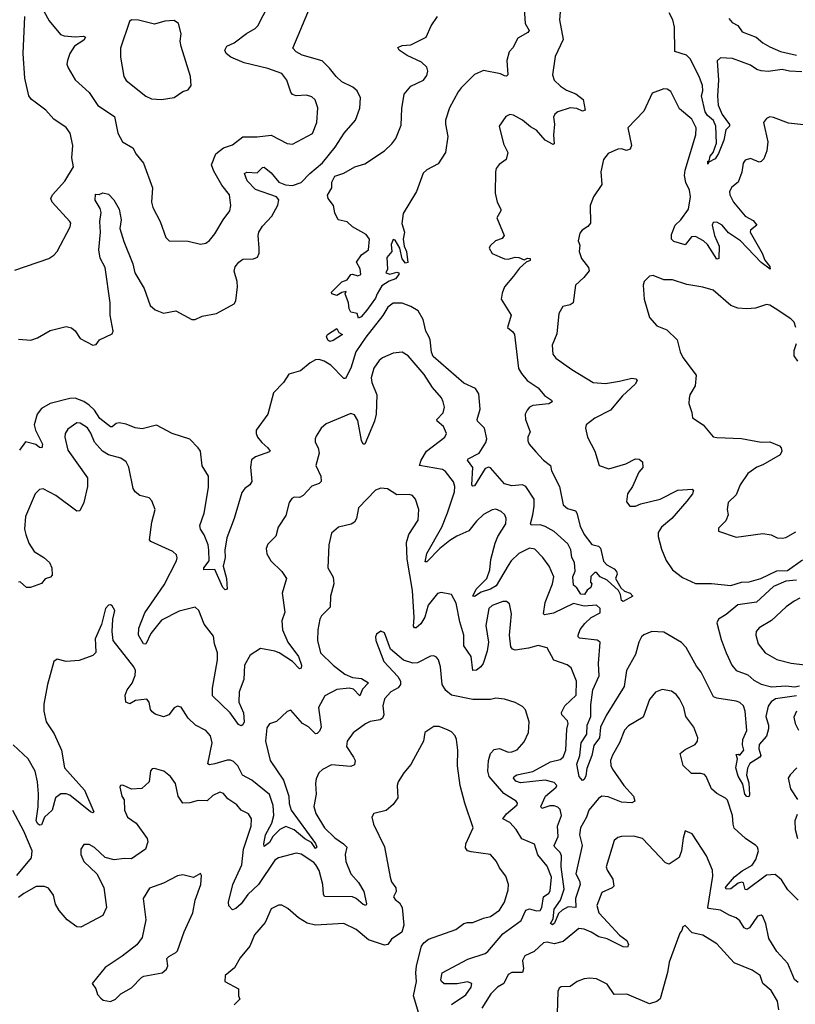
# Model space of a CAD drawing. Extents: x 2293139 to 2515392, y 824115 to 1006937.
# Tile 223 of 256: x 2341782 to 2346169, y 968307 to 973877. Entities that reach past the tile are written whole.
import ezdxf

# ---------------------------------------------------------------- set-up
doc = ezdxf.new("R2010")
doc.units = 0

msp = doc.modelspace()

# ---------------------------------------------------------------- linework, layer by layer
at = {"layer": '0CON10XD'}
for points in [[(2341919.6, 973925), (2341949.3, 973869.3), (2342013, 973793), (2342034.3, 973784.3), (2342095, 973780), (2342143.9, 973783.9), (2342155, 973777.5), (2342145, 973760), (2342092.6, 973727.4), (2342065.7, 973685), (2342052, 973645), (2342049.2, 973625), (2342055.8, 973605), (2342096.7, 973536.7), (2342174.2, 973464.2), (2342225, 973391.5), (2342319.2, 973329.2), (2342338, 973235), (2342364, 973185), (2342421.4, 973151.4), (2342440.8, 973115), (2342483.1, 973065), (2342533.1, 972925), (2342528.1, 972845), (2342534.4, 972815), (2342575.8, 972735), (2342608.8, 972645), (2342627.5, 972625), (2342735, 972623.8), (2342805, 972606.2), (2342835, 972612), (2342855, 972627.5), (2342885, 972665.7), (2342932.1, 972745), (2342971.1, 972795), (2342976.2, 972825), (2342969.1, 972885), (2342925, 972941.1), (2342880.7, 973019.3), (2342867.9, 973055), (2342892.4, 973117.6), (2342935, 973150.9), (2342985, 973169.4), (2343045, 973214.4), (2343125, 973213.8), (2343205, 973222.9), (2343295, 973175.7), (2343325, 973171.9), (2343437.4, 973232.6), (2343462.7, 973295), (2343468.7, 973378.7), (2343452.6, 973422.6), (2343435, 973440.8), (2343405, 973450), (2343345, 973445.8), (2343325, 973453.3), (2343315, 973467.5), (2343293.1, 973535), (2343265, 973572.9), (2343185, 973601.2), (2343052, 973632), (2342975.8, 973665), (2342950, 973685), (2342943.3, 973705), (2342953.2, 973726.8), (2342995, 973745.5), (2343065, 973797.8), (2343114.1, 973825.9), (2343128.2, 973841.8), (2343218.5, 974015)], [(2341775, 972070), (2341845, 972064.4), (2341883.6, 972076.4), (2341955, 972117.5), (2342045, 972141.2), (2342075, 972133.8), (2342095, 972116.7), (2342125, 972073.8), (2342195, 972036.2), (2342215, 972040), (2342234, 972066), (2342305, 972100), (2342310, 972115), (2342294.5, 972205), (2342294.6, 972275), (2342265.3, 972475), (2342237.1, 972527.1), (2342229.6, 972575), (2342240, 972675), (2342235.9, 972734.1), (2342242.9, 972785), (2342237.6, 972807.6), (2342209.2, 972855), (2342210, 972890), (2342231.7, 972888.3), (2342252.5, 972897.5), (2342285, 972890), (2342315, 972856.7), (2342345.6, 972805), (2342356.1, 972745), (2342348.6, 972695), (2342371.1, 972621.1), (2342421.2, 972495), (2342433.8, 972445), (2342486.5, 972355), (2342519.3, 972259.3), (2342548, 972235), (2342595, 972217.1), (2342665, 972230), (2342755, 972180), (2342775, 972181.2), (2342815, 972200), (2342895, 972213.8), (2342995, 972270), (2343004.4, 972285.6), (2343014.4, 972365), (2343012.9, 972395), (2342995.9, 972454.1), (2343000.9, 972479.1), (2343021.2, 972505), (2343045, 972522), (2343105, 972524.2), (2343126.9, 972533.1), (2343137.5, 972555), (2343137.1, 972585), (2343131.1, 972655), (2343135.5, 972675), (2343155, 972707.9), (2343209.1, 972765), (2343241.8, 972828.2), (2343247.9, 972857.9), (2343234.3, 972875), (2343115, 972915.5), (2343068.2, 972965), (2343053.2, 973006.8), (2343066.9, 973013.1), (2343125, 973010.8), (2343155, 973041.2), (2343165, 973042), (2343205, 973010.8), (2343247.1, 972957.1), (2343285, 972941.9), (2343325, 972937.8), (2343375, 972956.2), (2343423.3, 973006.7), (2343495, 973067.7), (2343566.4, 973155), (2343616.7, 973235), (2343681.7, 973308.3), (2343705.8, 973375.8), (2343709.2, 973435), (2343690, 973475), (2343666.2, 973495), (2343605, 973524.4), (2343572.9, 973555), (2343535, 973602.9), (2343492.9, 973642.9), (2343379.2, 973675), (2343345.8, 973695), (2343326.7, 973715), (2343427.3, 973952.7)], [(2344634.1, 973965.9), (2344641.2, 973855), (2344664, 973815), (2344656.2, 973803.8), (2344598.6, 973771.4), (2344571.9, 973718.1), (2344550.8, 973695), (2344537.1, 973645), (2344542.5, 973565), (2344535, 973557.5), (2344525, 973558.8), (2344500.9, 973570.9), (2344405, 973588.6), (2344354, 973566), (2344279.6, 973490.4), (2344261.5, 973468.5), (2344212.8, 973377.2), (2344191.3, 973308.7), (2344190, 973285), (2344204.2, 973215), (2344191.2, 973125), (2344148.6, 973061.4), (2344085, 973027.1), (2344065, 973008.8), (2344025.7, 972904.3), (2343950.3, 972779.7), (2343942.7, 972722.7), (2343958, 972675), (2343951.9, 972635), (2343956, 972595), (2343970.6, 972565), (2343976.6, 972503.4), (2343965, 972498.8), (2343944.6, 972524.6), (2343931.2, 972585), (2343905, 972630), (2343895, 972632.5), (2343883.8, 972605), (2343887.5, 972565), (2343858.8, 972531.2), (2343862.5, 972465), (2343852.5, 972445), (2343875, 972437.5), (2343915, 972449.2), (2343926.7, 972445), (2343926.7, 972435), (2343908.5, 972411.5), (2343871.7, 972398.3), (2343829.6, 972370.4), (2343804.6, 972325.4), (2343795, 972301.1), (2343745, 972233.6), (2343713.3, 972195), (2343698.3, 972188.3), (2343690, 972215), (2343655, 972222.5), (2343645, 972240), (2343642.5, 972275), (2343622.5, 972325), (2343628.3, 972338.3), (2343605, 972333.3), (2343575, 972316), (2343546.7, 972325), (2343546.2, 972335), (2343575, 972366), (2343605, 972393.1), (2343635, 972404.4), (2343655, 972434.2), (2343665, 972437.5), (2343695, 972427.1), (2343710.8, 972435), (2343707.3, 972467.3), (2343686.7, 972505), (2343715, 972545.7), (2343755.7, 972575), (2343760, 972635), (2343742.2, 972662.2), (2343665, 972704.2), (2343635, 972733.3), (2343582.5, 972745), (2343563.6, 972783.6), (2343557.5, 972825), (2343526.7, 972865), (2343523.6, 972883.6), (2343546.7, 972925), (2343546.7, 972956.7), (2343565, 972991.2), (2343615, 973009.2), (2343677.5, 973045), (2343735, 973060.8), (2343845, 973134.2), (2343886, 973175), (2343908.6, 973205), (2343939.5, 973280.5), (2343943.6, 973375), (2343956, 973455), (2343995, 973501.2), (2344066.9, 973535), (2344085, 973560), (2344090.4, 973585), (2344085, 973607.1), (2344055, 973636.9), (2343973.6, 973673.6), (2343928.8, 973705), (2343921.2, 973718.8), (2343945, 973730.8), (2343995, 973734), (2344081.7, 973778.3), (2344108.6, 973841.4), (2344144.5, 973895)], [(2344842.5, 973965), (2344835.5, 973875), (2344856.4, 973765), (2344811.1, 973668.9), (2344796, 973565), (2344805.7, 973535), (2344840.7, 973500.7), (2344875, 973477.1), (2344928, 973458), (2344968.6, 973425), (2344979.4, 973365), (2344965, 973358.9), (2344933.3, 973373.3), (2344895, 973377.9), (2344825, 973354.4), (2344808, 973342), (2344801.5, 973325), (2344807.1, 973285), (2344801.8, 973225), (2344805.6, 973175), (2344798.9, 973171.1), (2344754.8, 973194.8), (2344705, 973252.3), (2344671, 973271), (2344625, 973308.9), (2344575, 973335.8), (2344555, 973340), (2344530.8, 973329.2), (2344494, 973275), (2344518.1, 973175), (2344542, 973125), (2344533.8, 973085), (2344493, 973057), (2344476.2, 973035), (2344472.5, 973015), (2344471.9, 972895), (2344482.9, 972845), (2344504, 972805), (2344504, 972795), (2344480, 972755), (2344522.5, 972655), (2344510.7, 972639.3), (2344473.3, 972625), (2344442.3, 972597.7), (2344436.7, 972585), (2344454.5, 972554.5), (2344525, 972522.9), (2344545, 972521.4), (2344585, 972532.9), (2344605, 972531.4), (2344635, 972518.8), (2344655, 972527.1), (2344670, 972525), (2344668.8, 972515), (2344645.8, 972504.2), (2344609.2, 972470.8), (2344574.4, 972425), (2344524.6, 972365.4), (2344510.3, 972329.7), (2344506, 972295), (2344561.2, 972205), (2344540.8, 972135), (2344571.7, 972111.7), (2344580.6, 972095), (2344604, 971904), (2344619.5, 971875), (2344652.9, 971835), (2344714.2, 971794.2), (2344750.7, 971750.7), (2344790.8, 971725), (2344794.3, 971715), (2344775, 971703.1), (2344685, 971694.4), (2344665.4, 971684.6), (2344651.6, 971668.4), (2344640.4, 971645), (2344642.5, 971615), (2344669.4, 971545), (2344655.7, 971515), (2344655.7, 971495), (2344664.2, 971475), (2344701.1, 971431.1), (2344744.6, 971384.6), (2344783.8, 971355), (2344789.2, 971325), (2344835.4, 971235.4), (2344855, 971132), (2344880.5, 971110.5), (2344925, 971097.5), (2344933.5, 971085), (2344952.4, 971012.4), (2344974.7, 970964.7), (2345017.7, 970907.7), (2345055, 970898.1), (2345067.7, 970887.7), (2345083.6, 970813.6), (2345103.3, 970793.3), (2345145, 970770.9), (2345158.2, 970755), (2345160.8, 970739.2), (2345152, 970715), (2345182.4, 970662.4), (2345203.4, 970643.4), (2345235, 970632.9), (2345250, 970615), (2345195, 970584.4), (2345185, 970591.2), (2345180.9, 970625), (2345168, 970648), (2345105.3, 970705.3), (2345065.6, 970725.6), (2345045, 970750), (2345035, 970750), (2345013, 970727), (2345010, 970695), (2345017.5, 970685), (2345012.5, 970665), (2344990.7, 970649.3), (2344975.7, 970624.3), (2344955, 970626.7), (2344932.5, 970662.5), (2344915, 970677.5), (2344910.5, 970725), (2344922.9, 970757.1), (2344920, 970805), (2344904.7, 970835), (2344898.4, 970878.4), (2344881.5, 970911.5), (2344805, 970981.8), (2344755, 971010.2), (2344725, 971018.7), (2344675, 971017.5), (2344670.5, 971025), (2344684, 971076)], [(2341869.2, 973409.2), (2341848.1, 973425), (2341834.5, 973445), (2341811.2, 973545), (2341801.1, 973685), (2341811.9, 973895)], [(2346205, 973581.3), (2346135, 973584.5), (2346095, 973594.6), (2346015, 973583.9), (2345975, 973586.9), (2345950.8, 973595), (2345915, 973619.2), (2345813.9, 973656.1), (2345745, 973660), (2345727.1, 973642.9), (2345734.7, 973535), (2345727.8, 973445), (2345732.9, 973392.9), (2345755, 973341.1), (2345797.1, 973282.9), (2345796.2, 973275), (2345775, 973254.2), (2345764.7, 973195), (2345735, 973120), (2345715, 973088.6), (2345680, 973070), (2345675, 973060), (2345675, 973076.2), (2345681.7, 973078.3), (2345687.5, 973105), (2345703.9, 973126.1), (2345722.7, 973177.3), (2345720.2, 973275), (2345705.7, 973305.7), (2345671.4, 973335), (2345659.1, 973355), (2345638, 973445), (2345646.6, 973475), (2345643.3, 973505), (2345625.7, 973555), (2345574.8, 973654.8), (2345554.2, 973675), (2345487.5, 973697.5), (2345486.2, 973833.8), (2345476.2, 973875), (2345455, 973915.6)], [(2342585, 973424.2), (2342655, 973436), (2342705, 973470), (2342735, 973480), (2342751.2, 973505), (2342747.5, 973555), (2342695.8, 973725), (2342690, 973755), (2342695.8, 973795.8), (2342680, 973855), (2342655, 973872.5), (2342602.3, 973867.7), (2342545, 973852), (2342455, 973874.2), (2342414.2, 973875.8), (2342403.3, 973866.7), (2342351.9, 973715), (2342351.4, 973665), (2342370.8, 973555), (2342385, 973532), (2342495, 973444.2), (2342528.3, 973428.3), (2342585, 973424.2)], [(2345792.8, 973882.8), (2345810.9, 973860.9), (2345843.3, 973843.3), (2345868, 973808), (2345947.3, 973777.3), (2345984.4, 973745), (2346025, 973722.2), (2346085, 973697.1), (2346176, 973676)], [(2346215, 973281.9), (2346130.9, 973290.9), (2346045, 973324), (2346025, 973326.2), (2346005, 973316.7), (2345988.8, 973295), (2346012.9, 973185), (2346007.5, 973135), (2345990.6, 973089.4), (2345976.3, 973073.7), (2345965, 973070.6), (2345915, 973091.4), (2345885, 973081.2), (2345874.2, 973065), (2345866.8, 973013.2), (2345845, 972956.7), (2345810.2, 972929.8), (2345797.1, 972905), (2345799.4, 972885), (2345819.5, 972845), (2345884.5, 972765), (2345930.2, 972740.2), (2345950.6, 972715), (2345915, 972686.7), (2345912.9, 972675), (2345982, 972555), (2345996.2, 972516.2), (2346025, 972480.8), (2346026.7, 972465), (2345975, 972502.9), (2345859.7, 972625), (2345790.4, 972670.4), (2345755, 972713.3), (2345725, 972730.6), (2345705, 972730), (2345698.1, 972715), (2345711.6, 972655), (2345737.5, 972595), (2345736.2, 972525), (2345725, 972522.2), (2345672.3, 972605), (2345650, 972625), (2345605, 972649.4), (2345580.9, 972649.1), (2345545, 972603.8), (2345482.6, 972622.6), (2345467.8, 972635), (2345469.3, 972660.7), (2345490, 972715), (2345522.1, 972745), (2345564, 972805), (2345576.5, 972875), (2345571.3, 972911.3), (2345549.5, 972955), (2345541.8, 972995), (2345545.4, 973025), (2345605.5, 973225), (2345607.3, 973265), (2345583.1, 973313.1), (2345512.9, 973372.9), (2345465, 973471.2), (2345445, 973484), (2345424.3, 973485.7), (2345358.3, 973461.7), (2345311.4, 973358.6), (2345221.2, 973265), (2345242.5, 973165), (2345235.7, 973144.3), (2345215, 973137.1), (2345185, 973145.5), (2345165, 973144), (2345109.5, 973120.5), (2345084, 973085), (2345069.2, 973015), (2345074.3, 972945), (2345027.5, 972875), (2345008.6, 972825), (2345010, 972725), (2344995, 972706.2), (2344963.3, 972685), (2344950.5, 972669.5), (2344940, 972625), (2344950.7, 972600.7), (2344946.2, 972565), (2344958.8, 972525), (2344999.2, 972475), (2345002, 972455), (2344972.6, 972417.4), (2344925.5, 972374.5), (2344912, 972275), (2344896.4, 972263.6), (2344853.3, 972255), (2344830.8, 972215), (2344820.3, 972099.7), (2344793.1, 972035), (2344797.1, 971985), (2344815, 971962.5), (2344905, 971897.1), (2345025, 971824.5), (2345095, 971818.5), (2345175, 971830.8), (2345245, 971849.4), (2345267.5, 971845), (2345273.8, 971835), (2345262.5, 971815), (2345190.9, 971749.1), (2345123.1, 971666.9), (2345035, 971623.1), (2344986.7, 971585), (2344982, 971565), (2344992.9, 971515), (2345034.5, 971435), (2345060, 971355), (2345115, 971336), (2345210, 971365), (2345265, 971392.9), (2345285, 971390), (2345303.8, 971375), (2345305.9, 971344.1), (2345283.2, 971316.8), (2345248.1, 971235), (2345220.6, 971195), (2345215, 971150), (2345232.5, 971125), (2345265, 971124.2), (2345295, 971137.1), (2345405, 971164.5), (2345505, 971214.3), (2345585, 971220), (2345592.5, 971215), (2345587.1, 971195), (2345555, 971152.9), (2345471.2, 971055), (2345411.1, 971005), (2345393.3, 970975), (2345392.6, 970952.6), (2345411.4, 970881.4), (2345438.1, 970818.1), (2345475, 970764.4), (2345531.1, 970721.1), (2345605, 970686.9), (2345695, 970687.5), (2345805, 970676.2), (2345865, 970695.6), (2345907, 970697), (2345974, 970715), (2346065, 970758.7), (2346125, 970760.9), (2346208.9, 970821.1)], [(2341755, 972460), (2341946.7, 972525), (2341975, 972543.8), (2341994.3, 972565.7), (2342068, 972705), (2342072, 972725), (2342066, 972735), (2341965.6, 972845), (2341958.9, 972865), (2341967.8, 972885), (2342037.7, 972962.3), (2342086.1, 973045), (2342076.9, 973095), (2342082.8, 973165), (2342066.9, 973235), (2342045, 973266.5), (2341975, 973312.9), (2341930, 973365), (2341869.2, 973409.2)], [(2346171.5, 972135), (2346162.7, 972165), (2346143.3, 972185), (2346055, 972243.5), (2346025, 972262.2), (2346005, 972265.8), (2345944.5, 972245.5), (2345895, 972240), (2345843.3, 972245), (2345805, 972260), (2345705, 972345.6), (2345645, 972362.9), (2345555, 972378.1), (2345475, 972404.2), (2345425, 972405.8), (2345365, 972428.8), (2345345, 972426), (2345314.2, 972395), (2345308.6, 972375), (2345314, 972295), (2345345, 972192.5), (2345385, 972144), (2345442.3, 972122.3), (2345501.2, 972065), (2345517.7, 971997.7), (2345532.5, 971965), (2345607.5, 971865), (2345602.2, 971805), (2345572.9, 971755), (2345568, 971735), (2345566.2, 971705), (2345583.8, 971655), (2345586.7, 971625), (2345647.5, 971585), (2345705, 971517.5), (2345725, 971513.3), (2345865, 971507.5), (2345975, 971485.7), (2346025, 971489.2), (2346080, 971465), (2346088.8, 971455), (2346092, 971435), (2346083.3, 971415), (2345985, 971358.5), (2345950.8, 971345), (2345900.9, 971309.1), (2345857.3, 971245), (2345835, 971188.8), (2345788.8, 971145), (2345783.3, 971105), (2345790, 971075), (2345775, 971042.5), (2345735, 971000), (2345735, 970982.5), (2345835, 970948.8), (2345985, 970970), (2346032.3, 970962.3), (2346065.8, 970945.8), (2346095, 970943.3), (2346115, 970946.9), (2346171.2, 970978.8)], [(2344684, 971076), (2344692.8, 971125), (2344691.6, 971165), (2344645, 971236.1), (2344625, 971245.7), (2344565, 971239.7), (2344525, 971251.8), (2344445, 971340.7), (2344434.7, 971345.3), (2344415, 971337.5), (2344355, 971239.2), (2344345, 971236.9), (2344339.1, 971245), (2344344.2, 971344.2), (2344315.4, 971385), (2344317.7, 971392.3), (2344381.3, 971425), (2344418.6, 971485), (2344424.2, 971505), (2344410.4, 971565), (2344371.9, 971605), (2344369.1, 971615), (2344387.1, 971672.9), (2344379.3, 971759.3), (2344359.7, 971789.7), (2344295, 971819.8), (2344121.5, 971971.5), (2344110.8, 971995), (2344104.6, 972064.6), (2344095.3, 972085.3), (2344079.8, 972115), (2344065, 972180), (2344035, 972230), (2343994.7, 972254.7), (2343945, 972272.7), (2343895, 972273.3), (2343865, 972250.6), (2343836.9, 972203.1), (2343739.3, 972080.7), (2343682.6, 971997.4), (2343654.6, 971905), (2343625, 971846.2), (2343615, 971846), (2343542.7, 971922.7), (2343505, 971944.6), (2343475, 971953.8), (2343455, 971951.5), (2343424.2, 971935), (2343370.7, 971889.3), (2343305, 971872), (2343273.8, 971825), (2343217.5, 971765), (2343186.5, 971645), (2343119.4, 971555), (2343118.9, 971535), (2343127.8, 971515), (2343151.1, 971485), (2343185.6, 971455), (2343198, 971435), (2343195, 971431.2), (2343115.9, 971404.1), (2343094.1, 971385.9), (2343087.3, 971345), (2343095, 971263.3), (2343084.5, 971245.5), (2343054.6, 971225.4), (2343038.1, 971201.9), (2342995.4, 971055), (2342953.7, 970946.3), (2342941.9, 970875), (2342944.3, 970835), (2342932.5, 970785), (2342951.2, 970715), (2342955, 970654.2), (2342945, 970651.8), (2342931.5, 970665), (2342885.9, 970765.9), (2342824, 970765), (2342824.5, 970775), (2342853.8, 970815), (2342852.8, 970875), (2342847.8, 970905), (2342825, 970962.5), (2342804.3, 970995), (2342800.6, 971015), (2342824.6, 971085), (2342850.2, 971229.8), (2342850.4, 971295), (2342813.6, 971353.6), (2342804.4, 971435), (2342792.5, 971455), (2342743.8, 971503.8), (2342645, 971536.1), (2342555, 971582), (2342475, 971562.3), (2342435, 971567.3), (2342385, 971588.8), (2342345, 971596.2), (2342328.3, 971591.7), (2342305, 971572.5), (2342295, 971574.1), (2342235, 971620), (2342205, 971667.3), (2342175.3, 971695.3), (2342145, 971715.9), (2342095, 971736.2), (2342065, 971734.3), (2341955, 971704.6), (2341905, 971677.3), (2341881.8, 971645), (2341864.7, 971585), (2341870.9, 971555), (2341910.7, 971475), (2341907.5, 971455), (2341895, 971455.7), (2341874.2, 971474.2), (2341815, 971487.8), (2341781.4, 971441.4)], [(2343537, 972057), (2343525, 972063.3), (2343516.7, 972085), (2343522.5, 972095), (2343575, 972130), (2343587, 972107), (2343607.5, 972095), (2343555, 972061.2), (2343537, 972057)], [(2346182.5, 971945), (2346162.5, 971975), (2346161.9, 972005), (2346175.6, 972045)], [(2346175, 970051.2), (2346056, 970034), (2346032.6, 970017.4), (2346015, 969993.1), (2346001.8, 969935), (2346017.9, 969885), (2346017.6, 969865), (2346005, 969823.3), (2345963.9, 969776.1), (2345962.2, 969752.2), (2345973.3, 969715), (2345968.6, 969705), (2345911.5, 969668.5), (2345897.9, 969642.1), (2345892.5, 969602.5), (2345905, 969560), (2345908.8, 969491.2), (2345905, 969480), (2345895, 969482.5), (2345883.8, 969495), (2345872.9, 969552.9), (2345845, 969597.5), (2345831.8, 969645), (2345841.4, 969695), (2345835, 969720), (2345845, 969722.5), (2345855, 969716.7), (2345877.5, 969745), (2345870, 969775), (2345871.5, 969805), (2345894.6, 969855), (2345884.5, 969965), (2345875.8, 969994.2), (2345855, 970013.3), (2345835, 970021.5), (2345725, 970038.6), (2345706.9, 970046.9), (2345636.5, 970185), (2345609.4, 970219.4), (2345551, 970325), (2345525, 970352.5), (2345425, 970412.5), (2345358, 970415), (2345312.6, 970397.4), (2345298.8, 970385), (2345284.2, 970355), (2345265.4, 970285), (2345213.7, 970195), (2345201.8, 970105), (2345099.4, 969940.6), (2345066.4, 969875), (2345060.9, 969815), (2345029, 969771), (2345018.5, 969715), (2344988.9, 969641.1), (2344985, 969600), (2344975, 969578.8), (2344965, 969573.3), (2344945.8, 969595), (2344934.1, 969665), (2344950.3, 969715), (2344957.1, 969785), (2344990.5, 969835), (2344990.9, 969885), (2345011.7, 969935), (2345011.7, 970001.7), (2345023.8, 970085), (2345060.2, 970165), (2345056.2, 970235), (2345064.5, 970354.5), (2345047.4, 970367.4), (2344948.5, 970378.5), (2344940, 970385), (2344940, 970395), (2344952.9, 970427.1), (2344978.3, 970461.7), (2345014.3, 970495.7), (2345065, 970521.2), (2345065, 970545.3), (2345045, 970564.8), (2344975, 970559.6), (2344915, 970573.5), (2344800.4, 970519.6), (2344749.5, 970509.5), (2344744.6, 970515), (2344755, 970580), (2344796.4, 970685), (2344803.3, 970725), (2344776.7, 970785), (2344741.1, 970835), (2344695, 970880.6), (2344665, 970887.5), (2344605, 970855.9), (2344562.2, 970815), (2344545, 970789.5), (2344476.4, 970673.6), (2344445.6, 970654.4), (2344391.2, 970638.8), (2344355, 970612.7), (2344345.9, 970615.9), (2344363, 970655), (2344424.8, 970715), (2344442, 970765), (2344447.2, 970822.8), (2344470.8, 970915), (2344486.8, 970953.2), (2344532.2, 971025), (2344534.4, 971055), (2344525.5, 971075.5), (2344505, 971094.2), (2344475, 971107.1), (2344455, 971104.2), (2344405, 971078.1), (2344365, 971040), (2344323.1, 970985), (2344255, 970955.4), (2344215, 970930), (2344157.8, 970885), (2344085, 970809.2), (2344075, 970810), (2344084.1, 970855.9), (2344170.3, 971005), (2344202.4, 971087.6), (2344241.6, 971205), (2344244, 971235), (2344235, 971262.9), (2344190.1, 971320.1), (2344172.6, 971332.6), (2344044, 971355), (2344052.1, 971385), (2344082.5, 971435), (2344186, 971515), (2344195.8, 971535), (2344179.4, 971575), (2344143.1, 971605), (2344141.1, 971615), (2344177.6, 971652.4), (2344184.3, 971685), (2344177.5, 971715), (2344167.2, 971737.2), (2344116.9, 971795), (2344069.1, 971869.1), (2343979.2, 971975), (2343945, 971995.8), (2343895, 971990.6), (2343835, 971964.5), (2343815, 971948.9), (2343784.6, 971905), (2343770.4, 971850.4), (2343773.7, 971823.7), (2343801.5, 971755), (2343798.4, 971645), (2343788.4, 971605), (2343735, 971476), (2343725, 971476.2), (2343715, 971496.7), (2343695, 971609.2), (2343675, 971640.8), (2343655, 971649.2), (2343515, 971590.8), (2343487.5, 971565), (2343458.8, 971521.2), (2343452.5, 971505), (2343454.1, 971485.9), (2343469.4, 971455), (2343475.8, 971425), (2343457.8, 971355), (2343485.6, 971295), (2343487.1, 971265), (2343475, 971253.1), (2343435, 971237.1), (2343385, 971184.3), (2343365, 971174.2), (2343335, 971175.8), (2343321.1, 971168.9), (2343307.1, 971145), (2343287.8, 971072.2), (2343244.3, 971005), (2343231.2, 970955), (2343185, 970910), (2343176.2, 970885), (2343180, 970855), (2343202.9, 970815), (2343264.2, 970755), (2343290.8, 970715), (2343267.5, 970632.5), (2343281.1, 970525), (2343264.4, 970475), (2343268.6, 970425), (2343299.1, 970355), (2343358.1, 970275), (2343375.3, 970225), (2343375, 970207.5), (2343365, 970203.8), (2343325.2, 970245.2), (2343249.4, 970295), (2343225, 970303.9), (2343145, 970320), (2343085, 970281.1), (2343053.8, 970225), (2343050, 970145), (2343023.3, 970075), (2343021.5, 970015), (2343047.5, 969955), (2343051.2, 969905), (2343045, 969886.9), (2343035, 969882.5), (2343020.3, 969890.3), (2342972.5, 969955), (2342871.8, 970051.8), (2342873.5, 970095), (2342901.5, 970255), (2342900.8, 970295), (2342883.3, 970345), (2342878.9, 970388.9), (2342825, 970458), (2342795, 970533.8), (2342775, 970552.5), (2342685, 970531.1), (2342585, 970478.9), (2342523.5, 970405), (2342495, 970344.4), (2342482.7, 970345), (2342453.6, 970395), (2342456.1, 970435), (2342489.1, 970520.9), (2342600.1, 970679.9), (2342669.1, 970815), (2342673.2, 970833.2), (2342668.5, 970848.5), (2342647.8, 970867.8), (2342523.8, 970923.8), (2342515.8, 970935), (2342529.2, 971035), (2342548.8, 971105), (2342528.8, 971155), (2342515, 971171.2), (2342462.5, 971185), (2342436.1, 971206.1), (2342423.3, 971225), (2342398.6, 971345), (2342385, 971376), (2342355, 971395.6), (2342284.7, 971414.7), (2342250, 971435), (2342206.2, 971486.2), (2342185, 971537.5), (2342165, 971567.1), (2342125, 971594), (2342105, 971596), (2342055, 971560), (2342040, 971535), (2342037.5, 971515), (2342055, 971441.2), (2342165.5, 971285), (2342165.6, 971235), (2342145.4, 971144.6), (2342122.3, 971097.7), (2342105, 971095.7), (2341986, 971185), (2341915, 971222), (2341895, 971219.2), (2341869.2, 971195), (2341814.6, 971065.4), (2341809.5, 970995), (2341817.5, 970965), (2341834.4, 970915), (2341865, 970867.5), (2341918.8, 970835), (2341950, 970805), (2341963.8, 970775), (2341966.2, 970735), (2341956.9, 970723.1), (2341927, 970713), (2341905, 970686.2), (2341842.5, 970665), (2341820, 970665), (2341785, 970697.1), (2341775, 970694.2)], [(2346185, 968896.2), (2346125.7, 968955), (2346091.3, 969011.3), (2346055, 969040.8), (2346005, 969038.1), (2345895, 968953.4), (2345885, 968956.1), (2345875, 968994.3), (2345865, 968997), (2345845, 968991.6), (2345805, 968959.8), (2345778.4, 968958.4), (2345774.2, 968965), (2345779.8, 968975), (2345825, 969027.3), (2345868.2, 969061.8), (2345925, 969094.2), (2345945.6, 969125), (2345960, 969175), (2345955.6, 969195), (2345945.7, 969205), (2345887.5, 969245), (2345823.7, 969303.7), (2345816.9, 969325), (2345814.5, 969375), (2345785, 969460.8), (2345773.1, 969473.1), (2345725, 969498.6), (2345694.4, 969525), (2345665.5, 969595.5), (2345655, 969606.2), (2345635, 969612), (2345582.1, 969612.1), (2345535, 969657.5), (2345517.5, 969725), (2345545, 969748), (2345602.7, 969777.3), (2345616.2, 969795), (2345617.5, 969815), (2345595.5, 969875), (2345550.5, 969935), (2345539.1, 969985), (2345514.7, 970034.7), (2345495, 970059.4), (2345468, 970078), (2345415, 970087.5), (2345377.7, 970072.3), (2345345, 970030), (2345308.7, 969931.3), (2345225, 969882.5), (2345202, 969858), (2345175, 969786.2), (2345135, 969716), (2345124.5, 969685), (2345125, 969657.5), (2345135, 969636), (2345199.1, 969545), (2345254.2, 969485), (2345261.2, 969455), (2345245, 969446), (2345185, 969450.4), (2345110.2, 969480.2), (2345075, 969483.8), (2345055, 969470.9), (2345001.3, 969405), (2344987.1, 969365), (2344954.1, 969304.1), (2344948.4, 969265), (2344963.2, 969205), (2344927.2, 969045), (2344948.6, 969005), (2344951.6, 968985), (2344926, 968905), (2344926.7, 968855), (2344885, 968858.6), (2344850.4, 968839.6), (2344830.3, 968819.7), (2344806.8, 968765), (2344795, 968755.7), (2344784.5, 968764.5), (2344800.2, 968789.8), (2344805, 968844.3), (2344841, 968895), (2344861.7, 968958.3), (2344845.1, 969084.9), (2344846.2, 969146.2), (2344839.4, 969165), (2344808.6, 969195), (2344805.7, 969205), (2344827, 969255), (2344823.8, 969315), (2344846.3, 969375), (2344838.7, 969408.7), (2344825, 969422.3), (2344805, 969429.5), (2344781, 969429), (2344735, 969414.5), (2344728.8, 969425), (2344755.9, 969485), (2344817.1, 969535), (2344820.6, 969545), (2344805, 969562.3), (2344754.1, 969574.1), (2344615, 969560.4), (2344588.8, 969568.8), (2344575.3, 969585), (2344578.7, 969595), (2344593.6, 969605), (2344685, 969624.3), (2344785, 969679.2), (2344839.1, 969690.9), (2344855, 969704), (2344870.3, 969745), (2344876.9, 969863.1), (2344884.5, 969895), (2344879.7, 969909.7), (2344848.9, 969945), (2344847, 969957), (2344866.1, 969995), (2344929.1, 970055), (2344930.9, 970135), (2344900.2, 970210.2), (2344877.8, 970227.8), (2344802.9, 970252.9), (2344765, 970323.3), (2344715, 970336), (2344658.9, 970321.1), (2344585, 970310), (2344570, 970315), (2344559.3, 970329.3), (2344552.9, 970395), (2344564.4, 970515), (2344553, 970573), (2344535.5, 970585.5), (2344515, 970584.4), (2344455, 970562.5), (2344435.5, 970545), (2344419.1, 970449.1), (2344433.1, 970355), (2344426.9, 970305), (2344402.9, 970235), (2344390, 970215), (2344365, 970196.9), (2344344.2, 970195), (2344336.4, 970275), (2344294.5, 970335), (2344294.7, 970395), (2344270.7, 970470.7), (2344251.2, 970575), (2344224.4, 970624.4), (2344165, 970636.9), (2344145, 970630), (2344093.1, 970565), (2344072.6, 970497.4), (2344050.7, 970459.3), (2344025, 970436.4), (2344015, 970435.6), (2344009.6, 970445), (2344013, 970495), (2344002.9, 970647.1), (2343972.8, 970825), (2343970.2, 970919.8), (2343983.3, 970965), (2344035.6, 971045), (2344038.8, 971105), (2344020, 971165), (2344003.3, 971185), (2343985, 971190), (2343915, 971189.2), (2343862.7, 971222.7), (2343825, 971225.6), (2343793.8, 971215), (2343699.2, 971115), (2343687.5, 971055), (2343675, 971034), (2343657.8, 971022.2), (2343584.5, 971005.5), (2343545, 970971.2), (2343530.5, 970905), (2343525.6, 970775.6), (2343555, 970723.3), (2343559.5, 970685), (2343540.9, 970615), (2343537.5, 970552.5), (2343490, 970505), (2343480, 970485), (2343468.9, 970425), (2343467.3, 970365), (2343483.8, 970295), (2343555, 970224.6), (2343621.1, 970175), (2343664.2, 970155), (2343715, 970149.1), (2343755.8, 970125), (2343720.6, 970089.4), (2343705, 970052.5), (2343669.4, 970089.4), (2343645.2, 970095.2), (2343575, 970087.5), (2343507.8, 970052.2), (2343471.6, 969985), (2343486.5, 969875), (2343478.3, 969851.7), (2343465, 969838), (2343455, 969836), (2343415, 969875.4), (2343381.9, 969895), (2343315, 969970), (2343295, 969963.3), (2343235, 969906.7), (2343195, 969893.8), (2343179.5, 969870.5), (2343172.5, 969795), (2343199.3, 969685), (2343274.2, 969575), (2343304, 969485), (2343307, 969443), (2343318, 969405), (2343455, 969215.5), (2343462.5, 969195), (2343455, 969188.6), (2343431.7, 969221.7), (2343395, 969242.2), (2343335, 969294.1), (2343287.7, 969312.3), (2343253.9, 969296.1), (2343214.8, 969255.2), (2343195, 969222.7), (2343165, 969199.2), (2343162.2, 969215), (2343173.1, 969265), (2343208.6, 969331.4), (2343220, 969375), (2343215, 969430.8), (2343195, 969493.8), (2343095, 969574.1), (2343042.7, 969602.7), (2343015, 969656.4), (2342990.9, 969680.9), (2342975, 969688.2), (2342955, 969688), (2342885, 969667.7), (2342855, 969660.5), (2342847.1, 969667.1), (2342870.9, 969785), (2342861.1, 969825), (2342835, 969855.6), (2342776.2, 969886.2), (2342734.7, 969924.7), (2342695, 969986.7), (2342675, 969992.5), (2342655, 969983.8), (2342625, 969943.8), (2342595, 969933.8), (2342548.3, 969948.3), (2342531.1, 969961.1), (2342522.2, 969975), (2342515, 970016.7), (2342502.1, 970032.1), (2342437.5, 970025), (2342405, 970006.2), (2342382.5, 970015), (2342378, 970055), (2342390.6, 970085), (2342417.5, 970122.5), (2342435, 970167.5), (2342436.9, 970195), (2342428.6, 970215), (2342310, 970365), (2342304.4, 970415), (2342308.9, 970485), (2342320, 970535), (2342305, 970561.2), (2342295, 970566.7), (2342285, 970564), (2342267.5, 970545), (2342244.4, 970455), (2342208.6, 970375), (2342210.5, 970340.5), (2342212.9, 970297.1), (2342195, 970279.2), (2342118, 970252), (2342045, 970245.8), (2341995, 970258.8), (2341974.4, 970245.6), (2341938.9, 970115), (2341918.5, 970005), (2341919.6, 969965), (2341932.1, 969905), (2341977, 969837), (2342017.9, 969745), (2342034.7, 969644.7), (2342148.1, 969518.1), (2342202, 969395), (2342195, 969390), (2342183.3, 969395), (2342065, 969490.5), (2342045, 969497.7), (2342015, 969496.8), (2341985.6, 969475), (2341965.5, 969405), (2341923.3, 969365), (2341905, 969321.2), (2341895, 969319.2), (2341885, 969326.9), (2341875.4, 969345), (2341887.1, 969422.9), (2341887.7, 969497.7), (2341882.6, 969565), (2341868.9, 969625), (2341829.6, 969695), (2341745.2, 969775.2)], [(2346175, 970705.2), (2346115, 970700), (2346045, 970671), (2345949.4, 970580.6), (2345844.4, 970565.6)], [(2345844.4, 970565.6), (2345778.2, 970511.8), (2345734.6, 970485), (2345725.4, 970465), (2345748.9, 970371.1), (2345777.8, 970295), (2345809.1, 970225), (2345834.9, 970194.9), (2345899.8, 970169.8), (2345935, 970140), (2345975, 970117.4), (2346035, 970103.2), (2346115, 970109), (2346167, 970103), (2346192.2, 970107.8)], [(2346194, 970605), (2346163, 970587), (2346117.5, 970555), (2346035, 970477.5), (2345964.4, 970435.6), (2345948, 970415), (2345945.8, 970395), (2345959.2, 970345), (2345998.8, 970295), (2346065, 970257.8), (2346145, 970237.3), (2346285, 970219.1)], [(2344225, 968304.7), (2344305, 968359.5), (2344335, 968404), (2344339.2, 968425), (2344315, 968434.4), (2344256.8, 968423.2), (2344183.4, 968423.4), (2344166.9, 968435), (2344164.1, 968445), (2344171.9, 968485), (2344317.6, 968562.4), (2344415, 968594.6), (2344430.6, 968605), (2344514.6, 968705), (2344618.5, 968781.5), (2344645, 968838.5), (2344665, 968846.1), (2344705, 968834.7), (2344725, 968838.2), (2344734.8, 968855.2), (2344744.3, 968915), (2344774, 968936), (2344781.6, 968948.4), (2344789.2, 969025), (2344765, 969088.1), (2344712.1, 969152.1), (2344693.4, 969213.4), (2344622.8, 969242.8), (2344589.3, 969295), (2344554.8, 969334.8), (2344514.5, 969355), (2344536.1, 969385), (2344595.6, 969435), (2344597.1, 969445), (2344590, 969455), (2344519.8, 969499.8), (2344437.8, 969595), (2344429.7, 969625), (2344433.3, 969685), (2344445, 969725.8), (2344465, 969747.5), (2344495, 969754.4), (2344545, 969732.9), (2344565, 969734.4), (2344595, 969747.1), (2344635, 969791.2), (2344660, 969845), (2344664.2, 969905), (2344642.1, 969972.1), (2344625, 969992), (2344585, 970014), (2344525, 970032.5), (2344475, 970038.1), (2344445, 970030), (2344345, 970031.1), (2344225, 970056), (2344192, 970082), (2344172.2, 970115), (2344161.5, 970215), (2344150, 970255), (2344139.7, 970269.7), (2344125, 970278.6), (2344105, 970276.7), (2344031.5, 970238.5), (2344005, 970236.5), (2343953.2, 970253.2), (2343879.2, 970315), (2343845, 970407.5), (2343825, 970417.5), (2343799.3, 970400.7), (2343793.8, 970385), (2343796.7, 970365), (2343841.9, 970245), (2343920.6, 970160.6), (2343935.4, 970135), (2343935.5, 970115), (2343922.2, 970097.8), (2343880.6, 970075), (2343846, 970034), (2343835.4, 969995), (2343840.8, 969945), (2343834.4, 969925), (2343821.2, 969915), (2343764.1, 969905.9), (2343737.4, 969892.6), (2343668.3, 969841.7), (2343634.2, 969795), (2343630, 969765), (2343670.7, 969705), (2343678.8, 969685), (2343675, 969660.8), (2343655, 969652.7), (2343545, 969661.8), (2343495, 969635.7), (2343474.6, 969615.4), (2343458.7, 969581.3), (2343454.4, 969555), (2343459.1, 969495), (2343445.6, 969425), (2343456.5, 969386.5), (2343506.5, 969305), (2343565, 969247.7), (2343613.3, 969215), (2343631.9, 969195), (2343622.5, 969155), (2343626.4, 969115), (2343655.6, 969045.6), (2343697.5, 968995), (2343728.5, 968945), (2343742.9, 968875), (2343740, 968865), (2343725, 968870.5), (2343686.1, 968906.1), (2343665, 968915.2), (2343506.8, 968916.8), (2343500.1, 968930.1), (2343497.5, 968985), (2343475, 969062.9), (2343457.1, 969095), (2343445, 969109.3), (2343375, 969155.4), (2343345, 969161.5), (2343245, 969134.5), (2343225, 969122.7), (2343133.5, 968985), (2343072.3, 968927.7), (2343034.6, 968875.4), (2343005, 968848), (2342985, 968841.2), (2342965, 968863.3), (2342962.5, 968885), (2342986.9, 968985), (2343038.7, 969095), (2343048, 969185), (2343091.8, 969315), (2343093.5, 969355), (2343076, 969385), (2343035.5, 969405.5), (2343011.2, 969435), (2342959.7, 969469.7), (2342935, 969498.8), (2342915, 969507.5), (2342875, 969488.6), (2342841.7, 969458.3), (2342790.9, 969459.1), (2342745, 969445.6), (2342704.7, 969444.7), (2342678.5, 969485), (2342662.9, 969555), (2342635.5, 969595.5), (2342596.7, 969625), (2342545, 969640), (2342532.1, 969637.9), (2342522.1, 969627.9), (2342513.8, 969565), (2342473, 969527), (2342415, 969522.9), (2342365, 969546), (2342352.5, 969545), (2342348.8, 969535), (2342360.8, 969485), (2342372.7, 969462.7), (2342374.4, 969405), (2342391.4, 969365), (2342441.7, 969331.7), (2342502.5, 969245), (2342506.5, 969225), (2342493.3, 969185), (2342415, 969129.1), (2342375, 969131.6), (2342316.2, 969123.8), (2342265, 969137.9), (2342205, 969194.3), (2342175, 969210.6), (2342145, 969210), (2342127.1, 969185), (2342127.1, 969155), (2342144.4, 969115), (2342218.1, 969045), (2342258, 968968), (2342274, 968855), (2342251.7, 968808.3), (2342127.7, 968742.3), (2342105, 968744.2), (2342051.2, 968785), (2342005, 968836.7), (2341985, 968872.5), (2341973.5, 968925), (2341944.6, 968964.6), (2341922.8, 968972.8), (2341875, 968972.5), (2341806.1, 968933.9), (2341775, 968910.8)], [(2346176, 969965), (2346161.2, 969931.2), (2346168, 969895), (2346187.7, 969857.7)], [(2344039.5, 968255), (2344010, 968355), (2344026.7, 968435), (2344022.5, 968485), (2344026.8, 968525), (2344054.5, 968635.5), (2344068, 968655), (2344094.3, 968675.7), (2344249.4, 968730.6), (2344295, 968764.2), (2344315, 968770), (2344345, 968770), (2344405, 968794.4), (2344445, 968803.5), (2344495, 968840), (2344524.3, 968885), (2344544.3, 968955), (2344545.8, 968985), (2344532.2, 969032.2), (2344495, 969078.8), (2344479.2, 969115), (2344445, 969154.2), (2344335, 969168.5), (2344315, 969175.7), (2344302.6, 969192.6), (2344305.5, 969215), (2344346.9, 969305), (2344300, 969445), (2344273.8, 969545), (2344259.1, 969655), (2344260, 969745), (2344253.3, 969805), (2344245, 969825.8), (2344225, 969847.1), (2344205, 969856.9), (2344155, 969878.6), (2344125, 969878), (2344073.8, 969845), (2344065.7, 969795), (2344009.2, 969690.8), (2343995, 969662.5), (2343955, 969616.7), (2343923.3, 969565), (2343916.4, 969543.6), (2343920, 969475), (2343895, 969437.5), (2343855, 969403.3), (2343785, 969386.7), (2343773.8, 969365), (2343784, 969325), (2343845, 969197.5), (2343876.9, 969025), (2343885, 969000), (2343908.8, 968965), (2343911.2, 968945), (2343896, 968915), (2343905, 968900), (2343931.1, 968881.1), (2343944.4, 968855), (2343954.3, 968755), (2343943.8, 968715), (2343885.8, 968675), (2343863.8, 968645), (2343845, 968640.6), (2343755, 968670.6), (2343685, 968729.4), (2343615, 968762.9), (2343455, 968754.2), (2343407.5, 968765), (2343358.8, 968795), (2343298.8, 968848.8), (2343265, 968866.7), (2343245, 968866.7), (2343205, 968846.7), (2343170.2, 968769.8), (2343110, 968700), (2343084.7, 968635.3), (2343029.5, 968570.5), (2342996.9, 968513.1), (2342945, 968470), (2342942.5, 968435), (2343020, 968395), (2343020, 968355), (2343027.5, 968335), (2342995.8, 968304.2)], [(2346178.1, 969645), (2346139.4, 969605), (2346128.9, 969585), (2346141.1, 969525), (2346181.9, 969465)], [(2341765.5, 969035), (2341849.4, 969135), (2341852.1, 969175), (2341805, 969285.6), (2341743.6, 969403.6)], [(2346178.9, 969381.1), (2346166.5, 969345), (2346168.5, 969295), (2346181.5, 969245)], [(2346185, 968430.8), (2346165, 968446.7), (2346127, 968537), (2346064.8, 968604.8), (2346018.5, 968678.5), (2346002, 968762), (2345984.2, 968804.2), (2345975, 968810), (2345955, 968806), (2345910.6, 968739.4), (2345895, 968731.5), (2345879.7, 968739.7), (2345855, 968779.2), (2345835, 968795.4), (2345795, 968810), (2345745, 968838.5), (2345678.6, 968848.6), (2345673.8, 968853.8), (2345702, 969032), (2345700, 969065), (2345667.3, 969147.3), (2345585, 969270.8), (2345545, 969287.5), (2345533.7, 969246.3), (2345525.4, 969175), (2345512.1, 969137.9), (2345455, 969098.9), (2345435, 969106.4), (2345305, 969244.4), (2345255, 969257.1), (2345185, 969256), (2345165, 969251.2), (2345145, 969232.5), (2345100, 969085), (2345104, 969065), (2345136.5, 969015), (2345141.9, 968975), (2345133.8, 968965), (2345075, 968939.2), (2345046.5, 968865), (2345058.5, 968825), (2345109.1, 968769.1), (2345175, 968698.7), (2345216.7, 968666.7), (2345225.2, 968645), (2345220.4, 968629.6), (2345195, 968632.4), (2345105, 968677), (2345057.8, 968687.8), (2345015, 968715.2), (2344975, 968732), (2344945, 968735.4), (2344855, 968661.6), (2344805, 968648.8), (2344765, 968658.5), (2344745, 968655.3), (2344691.4, 968605), (2344638.5, 968581.5), (2344626.2, 968555), (2344632.2, 968507.8), (2344625, 968486), (2344565, 968486.8), (2344545.4, 968475), (2344521.2, 968425), (2344485, 968404.1), (2344445.9, 968365), (2344395.3, 968285)], [(2342295, 968323.3), (2342323.6, 968336.4), (2342354.5, 968365.5), (2342415, 968400), (2342471.7, 968458.3), (2342485, 968465.6), (2342587.5, 968485), (2342612.5, 968505), (2342620, 968525), (2342614.2, 968565), (2342625, 968578), (2342665, 968598.8), (2342675, 968610), (2342713.1, 968716.9), (2342760.6, 968825), (2342774.4, 968895), (2342806, 968985), (2342810, 969035), (2342805, 969047.5), (2342765, 969023.3), (2342705, 969038.8), (2342675, 969033.8), (2342595, 968991.4), (2342516.3, 968963.7), (2342480.8, 968905), (2342495.9, 968785), (2342474.6, 968685), (2342445, 968643.6), (2342360.9, 968579.1), (2342266.2, 968515), (2342192.5, 968425), (2342213.3, 968395), (2342221.7, 968361.7), (2342240.5, 968340.5), (2342255, 968330), (2342295, 968323.3)], [(2346076.4, 968275), (2346067.5, 968325), (2346032.7, 968385), (2345985.7, 968425), (2345969.3, 968469.3), (2345925, 968500), (2345822.1, 968542.1), (2345725, 968649.4), (2345645, 968697.3), (2345585, 968711.4), (2345545, 968752.5), (2345532.5, 968745), (2345527.5, 968725), (2345515, 968710), (2345455.8, 968545), (2345446, 968486), (2345405, 968336.7), (2345385, 968322), (2345345, 968310), (2345216.1, 968363.9), (2345145, 968362), (2345105, 968421.2), (2345045, 968450.6), (2345005, 968454.4), (2344975, 968450), (2344934.5, 968435.5), (2344895, 968407.5), (2344844.2, 968405.8), (2344832.7, 968397.3), (2344825, 968380), (2344822.7, 968255)]]:
    msp.add_lwpolyline(points, dxfattribs=at)

doc.saveas('drawing.dxf')
